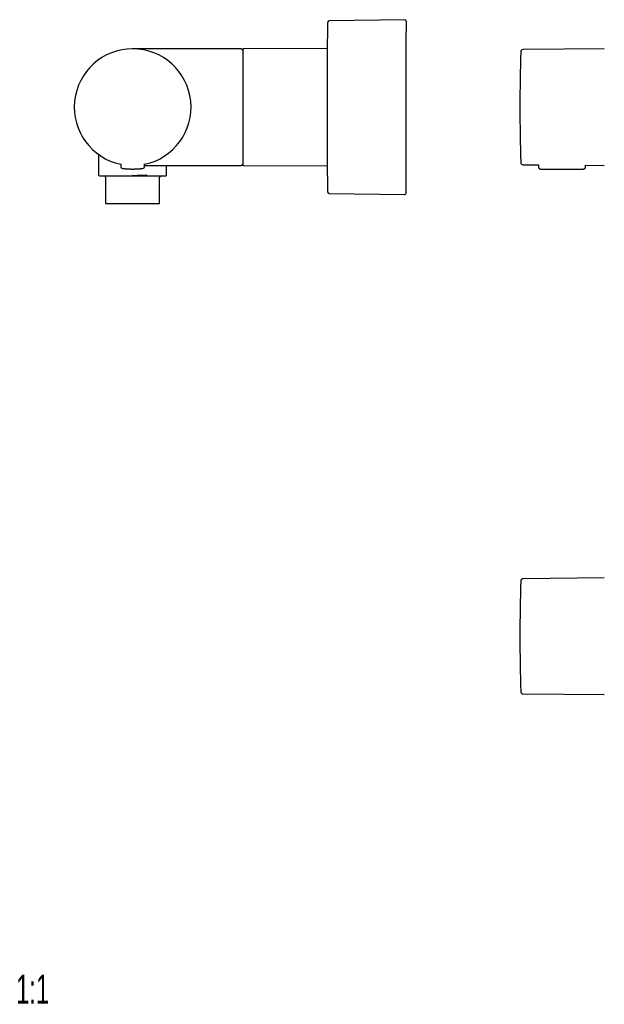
# Model space of a CAD drawing. Header units: millimetres. Extents: x 8 to 734, y 12 to 350.
# Tile 1 of 7: x 8 to 209, y 12 to 350. Entities that reach past the tile are written whole.
import ezdxf

# ---------------------------------------------------------------- set-up
doc = ezdxf.new("R2010")
doc.units = ezdxf.units.MM
doc.styles.add('SLDTEXTSTYLE0', font='TXT', dxfattribs={"width": 0.605})

msp = doc.modelspace()

# ---------------------------------------------------------------- linework, layer by layer
at = {"color": 7, "linetype": 'Continuous', "lineweight": 30}
for p, q in [((140.32, 349.56), (114.45, 349.13)), ((66.74, 339.57), (47.17, 339.57)), ((80.17, 339.57), (67.65, 339.57)), ((84.37, 339.57), (80.17, 339.57)), ((80.17, 339.56), (80.17, 339.57)), ((113.83, 339.69), (85.17, 339.57)), ((113.83, 339.69), (113.83, 299.44)), ((208.73, 339.56), (180.91, 339.32)), ((34.97, 303.72), (35.01, 303.69)), ((35.52, 303.31), (35.52, 296.37)), ((43.07, 300.16), (43.08, 299.35)), ((49.88, 298.49), (49.88, 298.49)), ((51.27, 299.35), (51.28, 300.16)), ((51.27, 299.57), (68.32, 299.57)), ((58.82, 296.37), (58.82, 299.57)), ((68.67, 299.57), (80.17, 299.57)), ((80.17, 299.57), (84.37, 299.57)), ((85.17, 299.57), (113.83, 299.44)), ((180.91, 299.81), (186.14, 299.77)), ((186.14, 299.77), (186.14, 299.16)), ((186.94, 298.37), (201.54, 298.37)), ((202.34, 299.16), (202.34, 299.63)), ((202.34, 299.63), (208.73, 299.57)), ((37.92, 295.57), (37.92, 286.67)), ((51.8, 296.07), (51.99, 296.31)), ((51.8, 296.07), (51.86, 296.07)), ((56.42, 286.67), (56.42, 295.57)), ((114.45, 290.01), (140.32, 289.58)), ((56.22, 286.47), (38.12, 286.47)), ((208.73, 158.17), (180.91, 157.93)), ((180.91, 118.42), (208.73, 118.18))]:
    msp.add_line(p, q, dxfattribs=at)
for centre, radius, start, end in [((114.46, 348.63), 0.5, 90.956, 178.6697), ((140.33, 349.06), 0.5, 0, 90.9548), ((47.17, 319.57), 20, 281.8389, 258.161), ((47.17, 319.57), 20, 281.8413, 258.1587), ((84.37, 339.07), 0.5, 0, 90), ((85.17, 339.27), 0.3, 90.25, 180), ((613.83, 337.02), 500, 179.6306, 180), ((829.83, 319.57), 649.99, 178.32705, 181.67295), ((180.92, 338.52), 0.8, 90.5, 178.327), ((613.83, 302.12), 500, 180, 180.3698), ((180.92, 300.61), 0.8, 181.673, 269.5), ((43.88, 299.36), 0.8, 180.5, 263.2497), ((50.47, 299.36), 0.8, 276.7503, 359.5), ((84.37, 300.07), 0.5, 270, 0), ((85.17, 299.87), 0.3, 180, 269.75), ((35.82, 296.37), 0.3, 180, 270), ((37.42, 295.57), 0.5, 0, 90), ((56.92, 295.57), 0.5, 90, 180), ((58.52, 296.37), 0.3, 270, 0), ((114.46, 290.51), 0.5, 181.3318, 269.044), ((140.33, 290.08), 0.5, 269.0452, 0), ((38.12, 286.67), 0.2, 180, 270), ((56.22, 286.67), 0.2, 270, 0), ((829.83, 138.17), 649.99, 178.32705, 181.67295), ((180.92, 157.13), 0.8, 90.5, 178.327), ((180.92, 119.22), 0.8, 181.673, 269.5)]:
    msp.add_arc(centre, radius, start, end, dxfattribs=at)
for points in [[(113.96, 348.64), (113.95, 347.94), (113.91, 346.54), (113.88, 344.44), (113.85, 342.34), (113.84, 340.94), (113.84, 340.24)], [(113.84, 298.89), (113.84, 298.19), (113.85, 296.79), (113.88, 294.69), (113.91, 292.59), (113.95, 291.2), (113.96, 290.5)], [(48.62, 296.07), (49.73, 296.07), (50.79, 296.07), (51.8, 296.07)]]:
    msp.add_open_spline(points, degree=3, dxfattribs=at)
for points, knots in [([(140.83, 349.06), (140.83, 349.06), (140.83, 349.06), (140.83, 349.04), (140.83, 349.02), (140.83, 348.99), (140.83, 348.96), (140.83, 348.94), (140.83, 348.92), (140.83, 348.9), (140.83, 348.88), (140.83, 348.86), (140.83, 348.82), (140.83, 348.76), (140.83, 348.67), (140.83, 348.56), (140.83, 348.45), (140.83, 348.32), (140.83, 348.2), (140.83, 348.08), (140.83, 347.98), (140.83, 347.86), (140.83, 347.75), (140.83, 347.63), (140.83, 347.51), (140.83, 347.36), (140.83, 347.2), (140.83, 347.01), (140.83, 346.81), (140.83, 346.6), (140.83, 346.39), (140.83, 346.16), (140.83, 345.93), (140.83, 345.7), (140.83, 345.53), (140.83, 345.45)], [0, 0, 0, 0, 0.030548, 0.068204, 0.101349, 0.134511, 0.167698, 0.180746, 0.193799, 0.206859, 0.219926, 0.233, 0.246083, 0.286721, 0.327296, 0.367827, 0.40833, 0.448821, 0.489317, 0.516601, 0.543901, 0.571221, 0.598566, 0.625941, 0.652229, 0.67803, 0.714113, 0.750164, 0.786193, 0.822213, 0.858235, 0.893628, 0.929046, 0.964499, 1, 1, 1, 1]), ([(140.83, 290.08), (140.83, 290.08), (140.83, 290.08), (140.83, 290.08), (140.83, 290.1), (140.83, 290.13), (140.83, 290.16), (140.83, 290.2), (140.83, 290.25), (140.83, 290.3), (140.83, 290.35), (140.83, 290.41), (140.83, 290.48), (140.83, 290.55), (140.83, 290.64), (140.83, 290.74), (140.83, 290.86), (140.83, 290.98), (140.83, 291.12), (140.83, 291.27), (140.83, 291.43), (140.83, 291.61), (140.83, 291.79), (140.83, 291.99), (140.83, 292.2), (140.83, 292.41), (140.83, 292.63), (140.83, 292.85), (140.83, 293.08), (140.83, 293.32), (140.83, 293.55), (140.83, 293.77), (140.83, 293.98), (140.83, 294.19), (140.83, 294.4), (140.83, 294.62), (140.83, 294.84), (140.83, 295.07), (140.83, 295.33), (140.83, 295.61), (140.83, 295.92), (140.83, 296.24), (140.83, 296.56), (140.83, 296.84), (140.83, 297.06), (140.83, 297.22), (140.83, 297.38), (140.83, 297.55), (140.83, 297.72), (140.83, 297.89), (140.83, 298.06), (140.83, 298.29), (140.83, 298.6), (140.83, 298.97), (140.83, 299.32), (140.83, 299.64), (140.83, 299.94), (140.83, 300.25), (140.83, 300.55), (140.83, 300.86), (140.83, 301.16), (140.83, 301.5), (140.83, 301.88), (140.83, 302.31), (140.83, 302.75), (140.83, 303.19), (140.83, 303.63), (140.83, 304.07), (140.83, 304.52), (140.83, 304.97), (140.83, 305.44), (140.83, 305.93), (140.83, 306.43), (140.83, 306.94), (140.83, 307.45), (140.83, 307.96), (140.83, 308.43), (140.83, 308.84), (140.83, 309.19), (140.83, 309.55), (140.83, 309.91), (140.83, 310.27), (140.83, 310.65), (140.83, 311.08), (140.83, 311.57), (140.83, 312.11), (140.83, 312.66), (140.83, 313.21), (140.83, 313.76), (140.83, 314.3), (140.83, 314.85), (140.83, 315.4), (140.83, 315.85), (140.83, 316.21), (140.83, 316.48), (140.83, 316.75), (140.83, 317.01), (140.83, 317.28), (140.83, 317.54), (140.83, 317.88), (140.83, 318.3), (140.83, 318.79), (140.83, 319.29), (140.83, 319.8), (140.83, 320.32), (140.83, 320.85), (140.83, 321.37), (140.83, 321.86), (140.83, 322.32), (140.83, 322.75), (140.83, 323.17), (140.83, 323.59), (140.83, 324.01), (140.83, 324.43), (140.83, 324.85), (140.83, 325.31), (140.83, 325.79), (140.83, 326.32), (140.83, 326.84), (140.83, 327.35), (140.83, 327.88), (140.83, 328.42), (140.83, 328.96), (140.83, 329.49), (140.83, 330.03), (140.83, 330.55), (140.83, 331.07), (140.83, 331.57), (140.83, 332.06), (140.83, 332.54), (140.83, 333.02), (140.83, 333.46), (140.83, 333.86), (140.83, 334.22), (140.83, 334.59), (140.83, 334.94), (140.83, 335.3), (140.83, 335.65), (140.83, 336), (140.83, 336.37), (140.83, 336.77), (140.83, 337.19), (140.83, 337.61), (140.83, 338.02), (140.83, 338.36), (140.83, 338.62), (140.83, 338.81), (140.83, 339), (140.83, 339.19), (140.83, 339.38), (140.83, 339.56), (140.83, 339.75), (140.83, 339.99), (140.83, 340.31), (140.83, 340.68), (140.83, 341.01), (140.83, 341.31), (140.83, 341.58), (140.83, 341.85), (140.83, 342.11), (140.83, 342.37), (140.83, 342.61), (140.83, 342.88), (140.83, 343.17), (140.83, 343.49), (140.83, 343.79), (140.83, 344.09), (140.83, 344.38), (140.83, 344.66), (140.83, 344.93), (140.83, 345.2), (140.83, 345.36), (140.83, 345.45)], [0, 0, 0, 0, 0.002976, 0.0097, 0.016431, 0.023169, 0.029916, 0.035401, 0.040879, 0.046351, 0.051819, 0.057282, 0.062743, 0.068202, 0.073661, 0.080525, 0.087393, 0.094266, 0.101148, 0.10804, 0.115352, 0.122652, 0.129942, 0.137226, 0.144506, 0.151785, 0.158649, 0.165516, 0.17239, 0.179272, 0.186164, 0.191534, 0.196897, 0.202255, 0.207608, 0.212958, 0.218305, 0.223651, 0.228997, 0.235718, 0.242443, 0.249173, 0.255911, 0.262659, 0.265892, 0.269123, 0.272352, 0.275578, 0.278803, 0.282026, 0.285248, 0.288469, 0.295215, 0.30196, 0.308705, 0.313868, 0.319035, 0.324205, 0.329379, 0.334559, 0.339535, 0.34442, 0.351251, 0.358076, 0.364896, 0.371714, 0.378532, 0.38523, 0.391933, 0.398642, 0.40536, 0.412617, 0.419863, 0.427102, 0.434335, 0.441566, 0.448798, 0.453669, 0.458543, 0.46342, 0.4683, 0.473185, 0.478282, 0.483462, 0.490704, 0.497938, 0.505167, 0.512393, 0.519619, 0.52672, 0.533825, 0.540938, 0.548061, 0.551499, 0.554934, 0.558366, 0.561796, 0.565224, 0.56865, 0.572074, 0.578349, 0.584622, 0.590894, 0.597615, 0.60434, 0.611071, 0.617808, 0.624556, 0.630041, 0.635519, 0.640991, 0.646458, 0.651922, 0.657382, 0.662842, 0.668301, 0.675165, 0.682033, 0.688906, 0.695788, 0.70268, 0.709992, 0.717292, 0.724582, 0.731866, 0.739146, 0.746424, 0.753289, 0.760156, 0.76703, 0.773912, 0.780804, 0.786174, 0.791537, 0.796895, 0.802248, 0.807598, 0.812945, 0.818291, 0.823637, 0.830358, 0.837083, 0.843813, 0.850551, 0.857299, 0.860532, 0.863763, 0.866991, 0.870218, 0.873443, 0.876666, 0.879888, 0.883109, 0.889855, 0.896599, 0.903344, 0.908508, 0.913675, 0.918845, 0.924019, 0.929199, 0.934175, 0.939059, 0.94589, 0.952714, 0.959534, 0.966352, 0.97317, 0.979869, 0.986572, 0.993282, 1, 1, 1, 1]), ([(80.17, 339.56), (80.03, 339.56), (79.73, 339.56), (79.27, 339.56), (78.81, 339.56), (78.33, 339.56), (77.85, 339.56), (77.36, 339.56), (76.84, 339.56), (76.29, 339.56), (75.72, 339.57), (75.14, 339.57), (74.55, 339.57), (73.94, 339.57), (73.31, 339.57), (72.66, 339.57), (72, 339.57), (71.34, 339.57), (70.67, 339.57), (69.95, 339.57), (69.19, 339.57), (68.37, 339.57), (67.56, 339.57), (67.01, 339.57), (66.74, 339.57)], [0, 0, 0, 0, 0.0330576, 0.0668995, 0.1014991, 0.1368297, 0.1728643, 0.2095762, 0.2469386, 0.2887564, 0.3312931, 0.3745128, 0.4183797, 0.4628579, 0.5106598, 0.5590662, 0.6080343, 0.6575212, 0.7074841, 0.75788, 0.8177728, 0.8781372, 0.9389031, 1, 1, 1, 1]), ([(84.87, 339.27), (84.87, 339.27), (84.87, 339.27), (84.87, 339.26), (84.87, 339.25), (84.87, 339.23), (84.87, 339.2), (84.87, 339.16), (84.87, 339.12), (84.87, 339.07), (84.87, 339.01), (84.87, 338.95), (84.87, 338.89), (84.87, 338.81), (84.87, 338.74), (84.87, 338.64), (84.87, 338.53), (84.87, 338.4), (84.87, 338.27), (84.87, 338.12), (84.87, 337.96), (84.87, 337.79), (84.87, 337.62), (84.87, 337.44), (84.87, 337.26), (84.87, 337.06), (84.87, 336.85), (84.87, 336.63), (84.87, 336.4), (84.87, 336.16), (84.87, 335.9), (84.87, 335.64), (84.87, 335.39), (84.87, 335.16), (84.87, 334.94), (84.87, 334.71), (84.87, 334.48), (84.87, 334.24), (84.87, 333.99), (84.87, 333.74), (84.87, 333.47), (84.87, 333.19), (84.87, 332.91), (84.87, 332.63), (84.87, 332.34), (84.87, 332.07), (84.87, 331.81), (84.87, 331.58), (84.87, 331.35), (84.87, 331.11), (84.87, 330.87), (84.87, 330.62), (84.87, 330.37), (84.87, 330.11), (84.87, 329.84), (84.87, 329.56), (84.87, 329.29), (84.87, 329.01), (84.87, 328.73), (84.87, 328.45), (84.87, 328.15), (84.87, 327.84), (84.87, 327.51), (84.87, 327.24), (84.87, 327.05), (84.87, 326.91), (84.87, 326.78), (84.87, 326.65), (84.87, 326.52), (84.87, 326.34), (84.87, 326.1), (84.87, 325.83), (84.87, 325.54), (84.87, 325.26), (84.87, 324.98), (84.87, 324.69), (84.87, 324.41), (84.87, 324.11), (84.87, 323.81), (84.87, 323.48), (84.87, 323.22), (84.87, 323.03), (84.87, 322.9), (84.87, 322.77), (84.87, 322.64), (84.87, 322.51), (84.87, 322.31), (84.87, 322.04), (84.87, 321.7), (84.87, 321.36), (84.87, 321.02), (84.87, 320.68), (84.87, 320.34), (84.87, 320.03), (84.87, 319.75), (84.87, 319.5), (84.87, 319.24), (84.87, 318.99), (84.87, 318.73), (84.87, 318.49), (84.87, 318.19), (84.87, 317.84), (84.87, 317.43), (84.87, 317.02), (84.87, 316.63), (84.87, 316.26), (84.87, 315.99), (84.87, 315.82), (84.87, 315.74), (84.87, 315.66), (84.87, 315.58), (84.87, 315.5), (84.87, 315.42), (84.87, 315.22), (84.87, 314.89), (84.87, 314.44), (84.87, 313.99), (84.87, 313.63), (84.87, 313.35), (84.87, 313.15), (84.87, 312.95), (84.87, 312.75), (84.87, 312.56), (84.87, 312.38), (84.87, 312.12), (84.87, 311.78), (84.87, 311.36), (84.87, 310.94), (84.87, 310.53), (84.87, 310.26), (84.87, 310.12)], [0, 0, 0, 0, 0.00485, 0.014067, 0.023279, 0.032488, 0.041698, 0.050913, 0.060135, 0.069514, 0.078152, 0.086787, 0.095422, 0.104058, 0.1127, 0.121349, 0.132519, 0.14368, 0.154839, 0.166002, 0.177174, 0.188405, 0.199013, 0.209617, 0.220221, 0.230831, 0.241452, 0.252709, 0.263957, 0.275203, 0.286452, 0.297712, 0.308918, 0.31769, 0.326458, 0.335226, 0.343996, 0.352772, 0.361555, 0.370984, 0.380406, 0.389825, 0.399246, 0.40867, 0.418103, 0.427377, 0.434616, 0.441853, 0.449088, 0.456325, 0.463564, 0.470807, 0.478055, 0.485887, 0.493715, 0.501541, 0.509366, 0.517193, 0.525024, 0.532862, 0.540461, 0.549325, 0.558187, 0.567049, 0.570531, 0.574014, 0.577498, 0.580983, 0.58447, 0.587957, 0.595211, 0.602462, 0.609712, 0.616961, 0.624212, 0.631467, 0.638726, 0.645703, 0.653829, 0.661954, 0.67008, 0.673273, 0.676466, 0.679661, 0.682856, 0.686052, 0.689249, 0.697685, 0.706118, 0.71455, 0.722985, 0.731424, 0.739681, 0.747677, 0.753958, 0.76024, 0.766523, 0.772808, 0.779096, 0.785029, 0.790808, 0.800911, 0.811005, 0.821096, 0.831187, 0.840071, 0.848962, 0.850959, 0.852957, 0.854955, 0.856954, 0.858953, 0.860954, 0.862955, 0.874371, 0.885774, 0.897172, 0.90857, 0.913689, 0.91881, 0.923934, 0.929061, 0.934191, 0.9389, 0.943429, 0.954744, 0.966052, 0.977359, 0.988674, 1, 1, 1, 1]), ([(84.87, 310.12), (84.87, 310), (84.87, 309.76), (84.87, 309.41), (84.87, 309.06), (84.87, 308.78), (84.87, 308.56), (84.87, 308.41), (84.87, 308.26), (84.87, 308.1), (84.87, 307.95), (84.87, 307.79), (84.87, 307.55), (84.87, 307.24), (84.87, 306.86), (84.87, 306.54), (84.87, 306.26), (84.87, 306.08), (84.87, 305.97), (84.87, 305.92), (84.87, 305.87), (84.87, 305.81), (84.87, 305.76), (84.87, 305.71), (84.87, 305.58), (84.87, 305.36), (84.87, 305.08), (84.87, 304.79), (84.87, 304.52), (84.87, 304.29), (84.87, 304.11), (84.87, 303.96), (84.87, 303.82), (84.87, 303.68), (84.87, 303.54), (84.87, 303.4), (84.87, 303.23), (84.87, 303.05), (84.87, 302.86), (84.87, 302.67), (84.87, 302.49), (84.87, 302.3), (84.87, 302.11), (84.87, 301.96), (84.87, 301.86), (84.87, 301.8), (84.87, 301.75), (84.87, 301.69), (84.87, 301.62), (84.87, 301.52), (84.87, 301.41), (84.87, 301.3), (84.87, 301.2), (84.87, 301.1), (84.87, 301), (84.87, 300.91), (84.87, 300.81), (84.87, 300.71), (84.87, 300.61), (84.87, 300.54), (84.87, 300.49), (84.87, 300.46), (84.87, 300.42), (84.87, 300.39), (84.87, 300.36), (84.87, 300.31), (84.87, 300.26), (84.87, 300.19), (84.87, 300.13), (84.87, 300.07), (84.87, 300.03), (84.87, 299.98), (84.87, 299.95), (84.87, 299.92), (84.87, 299.9), (84.87, 299.89), (84.87, 299.88), (84.87, 299.87), (84.87, 299.87), (84.87, 299.87), (84.87, 299.87)], [0, 0, 0, 0, 0.019508, 0.038999, 0.058482, 0.077964, 0.086714, 0.095465, 0.104221, 0.11298, 0.121743, 0.131321, 0.141233, 0.16434, 0.187432, 0.210523, 0.22577, 0.241026, 0.244453, 0.247881, 0.251309, 0.254738, 0.258168, 0.261599, 0.26503, 0.284947, 0.304839, 0.324715, 0.344583, 0.364454, 0.37561, 0.386771, 0.397939, 0.409115, 0.4203, 0.432169, 0.444319, 0.461325, 0.478333, 0.495349, 0.51251, 0.530453, 0.550185, 0.569919, 0.576123, 0.582328, 0.588535, 0.594744, 0.600955, 0.614354, 0.627749, 0.64114, 0.654532, 0.667928, 0.681329, 0.694738, 0.70868, 0.725133, 0.741582, 0.758032, 0.764496, 0.770961, 0.777428, 0.783897, 0.790368, 0.796842, 0.813546, 0.830241, 0.846933, 0.863627, 0.880328, 0.897042, 0.914206, 0.927801, 0.941391, 0.95498, 0.96857, 0.982165, 0.995767, 1, 1, 1, 1]), ([(34.72, 303.92), (34.73, 303.91), (34.73, 303.91), (34.75, 303.9), (34.76, 303.89), (34.77, 303.88), (34.79, 303.86), (34.8, 303.85), (34.81, 303.84), (34.83, 303.83), (34.85, 303.82), (34.87, 303.8), (34.92, 303.76), (34.96, 303.73), (34.98, 303.71), (34.98, 303.71)], [0, 0, 0, 0, 0.0631012, 0.1457908, 0.22296, 0.2946124, 0.3554516, 0.4131142, 0.4708116, 0.5286603, 0.5866609, 0.6448136, 0.8201807, 0.9969223, 1, 1, 1, 1]), ([(59.36, 303.71), (59.36, 303.71), (59.37, 303.72), (59.39, 303.73), (59.41, 303.75), (59.43, 303.76), (59.45, 303.78), (59.47, 303.79), (59.49, 303.81), (59.51, 303.83), (59.54, 303.85), (59.56, 303.86), (59.58, 303.88), (59.59, 303.89), (59.6, 303.89)], [0, 0, 0, 0, 0.022598, 0.089813, 0.158435, 0.228465, 0.299902, 0.374068, 0.453223, 0.554847, 0.663715, 0.779831, 0.9032, 1, 1, 1, 1]), ([(43.78, 298.57), (43.78, 298.57), (43.78, 298.57), (43.8, 298.57), (43.82, 298.56), (43.85, 298.56), (43.88, 298.56), (43.93, 298.55), (43.98, 298.54), (44.04, 298.54), (44.12, 298.53), (44.2, 298.52), (44.3, 298.51), (44.39, 298.5), (44.45, 298.5), (44.47, 298.49)], [0, 0, 0, 0, 0.076133, 0.151739, 0.227011, 0.302145, 0.37734, 0.452792, 0.528697, 0.605246, 0.69293, 0.780062, 0.866924, 0.953803, 1, 1, 1, 1]), ([(44.46, 298.49), (44.47, 298.49), (44.47, 298.49), (44.49, 298.49), (44.51, 298.49), (44.54, 298.49), (44.58, 298.48), (44.62, 298.48), (44.65, 298.48), (44.7, 298.47), (44.74, 298.47), (44.78, 298.47), (44.81, 298.46), (44.84, 298.46), (44.86, 298.46), (44.88, 298.46), (44.89, 298.46)], [0, 0, 0, 0, 0.038117, 0.084849, 0.152919, 0.234476, 0.323544, 0.412636, 0.501734, 0.60074, 0.699755, 0.79766, 0.862383, 0.917473, 0.963187, 1, 1, 1, 1]), ([(44.76, 298.47), (44.77, 298.47), (44.78, 298.47), (44.81, 298.46), (44.85, 298.46), (44.87, 298.46), (44.89, 298.46)], [0, 0, 0, 0, 0.216612, 0.453745, 0.714217, 1, 1, 1, 1]), ([(44.88, 298.46), (44.9, 298.46), (44.95, 298.45), (45.06, 298.44), (45.21, 298.43), (45.37, 298.42), (45.53, 298.41), (45.7, 298.4), (45.88, 298.4), (46.06, 298.39), (46.24, 298.38), (46.42, 298.38), (46.61, 298.37), (46.79, 298.37), (46.98, 298.37), (47.18, 298.37), (47.37, 298.37), (47.56, 298.37), (47.74, 298.37), (47.93, 298.38), (48.11, 298.38), (48.29, 298.39), (48.47, 298.4), (48.65, 298.4), (48.82, 298.41), (48.98, 298.42), (49.14, 298.43), (49.29, 298.44), (49.4, 298.45), (49.46, 298.46), (49.47, 298.46)], [0, 0, 0, 0, 0.008452, 0.046063, 0.083548, 0.121024, 0.15861, 0.196421, 0.234574, 0.272669, 0.310495, 0.348164, 0.385791, 0.42349, 0.461376, 0.499561, 0.537764, 0.575667, 0.61338, 0.65102, 0.688699, 0.726534, 0.764636, 0.802786, 0.840593, 0.878173, 0.915642, 0.953117, 0.990717, 1, 1, 1, 1]), ([(49.46, 298.46), (49.48, 298.46), (49.5, 298.46), (49.54, 298.46), (49.57, 298.47), (49.58, 298.47), (49.59, 298.47)], [0, 0, 0, 0, 0.285779, 0.54625, 0.783385, 1, 1, 1, 1]), ([(49.58, 298.47), (49.62, 298.47), (49.69, 298.48), (49.74, 298.48), (49.76, 298.48)], [0, 0, 0, 0, 0.672574, 1, 1, 1, 1]), ([(49.76, 298.48), (49.77, 298.48), (49.79, 298.49), (49.83, 298.49), (49.86, 298.49), (49.88, 298.49), (49.89, 298.5)], [0, 0, 0, 0, 0.2357202, 0.479845, 0.7341162, 1, 1, 1, 1]), ([(49.88, 298.49), (49.9, 298.5), (49.96, 298.5), (50.05, 298.51), (50.14, 298.52), (50.23, 298.53), (50.31, 298.54), (50.37, 298.54), (50.42, 298.55), (50.47, 298.56), (50.5, 298.56), (50.53, 298.56), (50.55, 298.57), (50.56, 298.57), (50.56, 298.57), (50.57, 298.57)], [0, 0, 0, 0, 0.048485, 0.135108, 0.22171, 0.308575, 0.395988, 0.472383, 0.548136, 0.623436, 0.698479, 0.77346, 0.848577, 0.924026, 1, 1, 1, 1]), ([(68.32, 299.57), (68.57, 299.57), (69.06, 299.57), (69.79, 299.57), (70.52, 299.57), (71.24, 299.57), (71.95, 299.57), (72.65, 299.57), (73.33, 299.57), (74.01, 299.57), (74.64, 299.57), (75.23, 299.57), (75.78, 299.57), (76.32, 299.57), (76.85, 299.57), (77.38, 299.57), (77.88, 299.57), (78.37, 299.57), (78.83, 299.57), (79.29, 299.57), (79.73, 299.57), (80.03, 299.57), (80.17, 299.57)], [0, 0, 0, 0, 0.062311, 0.12419, 0.185577, 0.246412, 0.306634, 0.365127, 0.422915, 0.479942, 0.536149, 0.583157, 0.629499, 0.675143, 0.720053, 0.764195, 0.807534, 0.847631, 0.886954, 0.925476, 0.963168, 1, 1, 1, 1]), ([(186.14, 299.16), (186.14, 299.14), (186.14, 299.11), (186.15, 299.07), (186.15, 299.03), (186.16, 299.01), (186.17, 298.98), (186.18, 298.94), (186.19, 298.9), (186.2, 298.86), (186.22, 298.82), (186.25, 298.77), (186.28, 298.72), (186.31, 298.68), (186.34, 298.64), (186.37, 298.61), (186.41, 298.57), (186.44, 298.55), (186.48, 298.52), (186.52, 298.48), (186.58, 298.45), (186.64, 298.43), (186.71, 298.4), (186.78, 298.38), (186.86, 298.37), (186.92, 298.37), (186.94, 298.37)], [0, 0, 0, 0, 0.0391868, 0.0755072, 0.1029741, 0.1251851, 0.1448713, 0.176851, 0.2072738, 0.2417322, 0.2828958, 0.3288672, 0.3745183, 0.4194715, 0.4563104, 0.4925106, 0.5280118, 0.5631037, 0.6021123, 0.6462412, 0.6952795, 0.7489263, 0.8067801, 0.8683325, 0.9329726, 1, 1, 1, 1]), ([(201.54, 298.37), (201.56, 298.37), (201.62, 298.37), (201.7, 298.38), (201.77, 298.4), (201.84, 298.43), (201.9, 298.45), (201.95, 298.48), (202, 298.52), (202.04, 298.55), (202.07, 298.57), (202.11, 298.61), (202.14, 298.64), (202.17, 298.68), (202.2, 298.72), (202.23, 298.77), (202.25, 298.82), (202.28, 298.86), (202.29, 298.9), (202.3, 298.94), (202.31, 298.97), (202.32, 299), (202.32, 299.03), (202.33, 299.06), (202.33, 299.09), (202.33, 299.12), (202.33, 299.15), (202.33, 299.16)], [0, 0, 0, 0, 0.067027, 0.131667, 0.193219, 0.251072, 0.304719, 0.353757, 0.397885, 0.436894, 0.471985, 0.507486, 0.543686, 0.580525, 0.625478, 0.671129, 0.7171, 0.758263, 0.792722, 0.818986, 0.844569, 0.876314, 0.893697, 0.913643, 0.938999, 0.969694, 1, 1, 1, 1]), ([(35.82, 296.07), (35.82, 296.07), (35.82, 296.07), (35.83, 296.07), (35.84, 296.07), (35.87, 296.07), (35.9, 296.07), (35.94, 296.07), (35.98, 296.07), (36.04, 296.07), (36.1, 296.07), (36.17, 296.07), (36.24, 296.07), (36.33, 296.07), (36.43, 296.07), (36.54, 296.07), (36.64, 296.07), (36.73, 296.07), (36.8, 296.07), (36.87, 296.07), (36.94, 296.07), (37.01, 296.07), (37.11, 296.07), (37.24, 296.07), (37.39, 296.07), (37.56, 296.07), (37.73, 296.07), (37.9, 296.07), (38.09, 296.07), (38.28, 296.07), (38.47, 296.07), (38.65, 296.07), (38.81, 296.07), (38.99, 296.07), (39.16, 296.07), (39.34, 296.07), (39.53, 296.07), (39.72, 296.07), (39.93, 296.07), (40.17, 296.07), (40.44, 296.07), (40.71, 296.07), (40.99, 296.07), (41.28, 296.07), (41.57, 296.07), (41.86, 296.07), (42.17, 296.07), (42.47, 296.07), (42.78, 296.07), (43.1, 296.07), (43.42, 296.07), (43.74, 296.07), (44.06, 296.07), (44.38, 296.07), (44.7, 296.07), (45.02, 296.07), (45.29, 296.07), (45.51, 296.07), (45.68, 296.07), (45.85, 296.07), (46.02, 296.07), (46.19, 296.07), (46.42, 296.07), (46.69, 296.07), (47.01, 296.07), (47.33, 296.07), (47.66, 296.07), (47.98, 296.07), (48.3, 296.07), (48.51, 296.07), (48.62, 296.07)], [0, 0, 0, 0, 0.002449, 0.020013, 0.037618, 0.053013, 0.068379, 0.083726, 0.099063, 0.114402, 0.129754, 0.145128, 0.160535, 0.177406, 0.194244, 0.211062, 0.227874, 0.236683, 0.245496, 0.254316, 0.263143, 0.271981, 0.28083, 0.297105, 0.31335, 0.329577, 0.3458, 0.36203, 0.37828, 0.394562, 0.411184, 0.424264, 0.437329, 0.450386, 0.463442, 0.476502, 0.489574, 0.502664, 0.515778, 0.533285, 0.550755, 0.568204, 0.585648, 0.603102, 0.620581, 0.638101, 0.655737, 0.673334, 0.690911, 0.708481, 0.726062, 0.743668, 0.761316, 0.778349, 0.795348, 0.812327, 0.829299, 0.838192, 0.84709, 0.855993, 0.864905, 0.873828, 0.882763, 0.899542, 0.916288, 0.933014, 0.949735, 0.966464, 0.983214, 1, 1, 1, 1]), ([(48.62, 296.07), (48.51, 296.07), (48.3, 296.07), (48, 296.07), (47.75, 296.07), (47.54, 296.07), (47.38, 296.08), (47.27, 296.08), (47.22, 296.09), (47.19, 296.09), (47.16, 296.09), (47.14, 296.09), (47.13, 296.1), (47.12, 296.1), (47.13, 296.11), (47.15, 296.11), (47.16, 296.11), (47.17, 296.11)], [0, 0, 0, 0, 0.2150493, 0.402882, 0.5634226, 0.6966049, 0.8023805, 0.8807431, 0.8959296, 0.9094754, 0.9314108, 0.9471629, 0.9570629, 0.9626433, 0.9695605, 0.9817445, 1, 1, 1, 1]), ([(47.17, 296.11), (47.18, 296.12), (47.22, 296.12), (47.32, 296.13), (47.55, 296.15), (47.96, 296.17), (48.56, 296.19), (49.28, 296.22), (49.94, 296.24), (50.51, 296.26), (50.98, 296.28), (51.48, 296.29), (51.81, 296.3), (51.99, 296.31)], [0, 0, 0, 0, 0.004474, 0.026242, 0.057192, 0.146615, 0.275142, 0.419056, 0.58958, 0.680434, 0.779122, 0.885644, 1, 1, 1, 1]), ([(51.99, 296.31), (51.98, 296.24), (51.96, 296.18), (51.92, 296.09), (51.89, 296.07), (51.86, 296.07)], [0, 0, 0, 0, 0.5, 0.5, 1, 1, 1, 1]), ([(51.86, 296.07), (51.94, 296.07), (52.1, 296.07), (52.33, 296.07), (52.55, 296.07), (52.78, 296.07), (53, 296.07), (53.22, 296.07), (53.43, 296.07), (53.64, 296.07), (53.85, 296.07), (54.04, 296.07), (54.23, 296.07), (54.42, 296.07), (54.6, 296.07), (54.78, 296.07), (54.97, 296.07), (55.18, 296.07), (55.4, 296.07), (55.62, 296.07), (55.82, 296.07), (56.02, 296.07), (56.22, 296.07), (56.41, 296.07), (56.61, 296.07), (56.8, 296.07), (56.98, 296.07), (57.15, 296.07), (57.31, 296.07), (57.46, 296.07), (57.59, 296.07), (57.71, 296.07), (57.82, 296.07), (57.93, 296.07), (58.03, 296.07), (58.11, 296.07), (58.18, 296.07), (58.24, 296.07), (58.29, 296.07), (58.34, 296.07), (58.38, 296.07), (58.42, 296.07), (58.45, 296.07), (58.48, 296.07), (58.5, 296.07), (58.51, 296.07), (58.52, 296.07), (58.52, 296.07), (58.52, 296.07)], [0, 0, 0, 0, 0.019724, 0.039425, 0.059111, 0.078793, 0.098481, 0.118185, 0.137914, 0.158394, 0.176872, 0.195336, 0.213793, 0.232253, 0.250723, 0.269213, 0.28773, 0.311991, 0.336216, 0.360425, 0.384635, 0.408865, 0.433135, 0.457694, 0.484762, 0.511804, 0.538847, 0.565917, 0.59304, 0.617679, 0.64228, 0.666863, 0.691447, 0.716053, 0.7407, 0.76507, 0.784113, 0.80314, 0.82216, 0.841182, 0.860216, 0.87927, 0.898353, 0.918953, 0.939526, 0.960085, 0.98064, 1, 1, 1, 1])]:
    msp.add_open_spline(points, degree=3, knots=knots, dxfattribs=at)

# ---------------------------------------------------------------- texts
at = {"color": 7, "linetype": 'Continuous', "lineweight": 0, "insert": (7.28, 22.19), "char_height": 10, "attachment_point": 1, "style": 'SLDTEXTSTYLE0'}
msp.add_mtext('1:1', dxfattribs=at)

doc.saveas('drawing.dxf')
